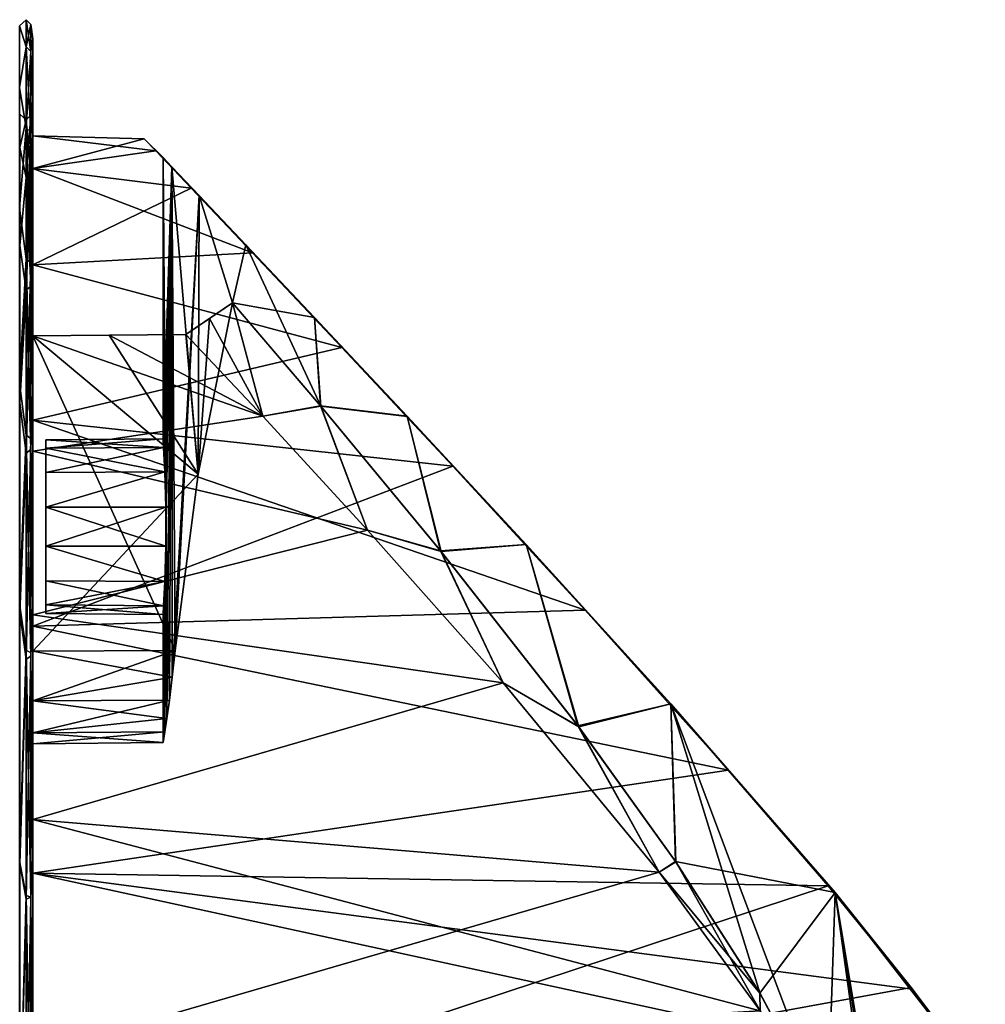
# Model space of a CAD drawing. Header units: millimetres. Extents: x -55 to 150, y -37 to 29.
# Tile 62 of 62: x 125 to 147, y 6 to 29. Entities that reach past the tile are written whole.
import ezdxf

# ---------------------------------------------------------------- set-up
doc = ezdxf.new("R2010")
doc.units = ezdxf.units.MM
doc.header["$LTSCALE"] = 81.481481
for name, color, linetype in [('338', 7, 'CONTINUOUS'), ('361', 7, 'CONTINUOUS'), ('363', 7, 'CONTINUOUS'), ('366', 7, 'CONTINUOUS'), ('367', 7, 'CONTINUOUS'), ('368', 7, 'CONTINUOUS'), ('369', 7, 'CONTINUOUS'), ('370', 7, 'CONTINUOUS'), ('371', 7, 'CONTINUOUS'), ('375', 7, 'CONTINUOUS'), ('376', 7, 'CONTINUOUS'), ('377', 7, 'CONTINUOUS'), ('379', 7, 'CONTINUOUS'), ('380', 7, 'CONTINUOUS'), ('382', 7, 'CONTINUOUS'), ('383', 7, 'CONTINUOUS'), ('384', 7, 'CONTINUOUS')]:
    doc.layers.add(name, color=color, linetype=linetype)

msp = doc.modelspace()

# ---------------------------------------------------------------- linework, layer by layer
at = {"layer": '338', "color": 250, "linetype": 'Continuous', "true_color": 0x2f3335}
for points in [[(125, 28.238, -3.388), (125, 26.829, 10.017), (125, 26.829, -10.017), (125, 28.238, -3.388)], [(125, 28.238, 3.388), (125, 26.829, 10.017), (125, 28.238, -3.388), (125, 28.238, 3.388)], [(125, 26.797, 0), (125, 26.829, 10.017), (125, 26.025, 6.853), (125, 26.797, 0)], [(125, 26.829, -10.017), (125, 26.829, 10.017), (125, 26.797, 0), (125, 26.829, -10.017)], [(125, 26.829, 10.017), (125, 24.073, 16.208), (125, 26.025, 6.853), (125, 26.829, 10.017)], [(125, 26.025, -6.853), (125, 26.829, -10.017), (125, 26.797, 0), (125, 26.025, -6.853)], [(125, 24.073, -16.208), (125, 26.829, -10.017), (125, 26.025, -6.853), (125, 24.073, -16.208)], [(125, 26.025, 6.853), (125, 24.073, 16.208), (125, 23.747, 13.363), (125, 26.025, 6.853)], [(125, 23.747, -13.363), (125, 24.073, -16.208), (125, 26.025, -6.853), (125, 23.747, -13.363)], [(125, 24.073, 16.208), (125, 20.089, 21.69), (125, 23.747, 13.363), (125, 24.073, 16.208)], [(125, 20.089, -21.69), (125, 24.073, -16.208), (125, 23.747, -13.363), (125, 20.089, -21.69)], [(125, 23.747, 13.363), (125, 20.089, 21.69), (125, 20.078, 19.202), (125, 23.747, 13.363)], [(125, 20.078, -19.202), (125, 20.089, -21.69), (125, 23.747, -13.363), (125, 20.078, -19.202)], [(125, 20.089, 21.69), (125, 15.053, 26.225), (125, 20.078, 19.202), (125, 20.089, 21.69)], [(125, 15.202, -24.079), (125, 20.089, -21.69), (125, 20.078, -19.202), (125, 15.202, -24.079)], [(125, 15.053, -26.225), (125, 20.089, -21.69), (125, 15.202, -24.079), (125, 15.053, -26.225)], [(125, 20.078, 19.202), (125, 15.053, 26.225), (125, 15.202, 24.079), (125, 20.078, 19.202)], [(125, 15.202, 24.079), (125, 15.053, 26.225), (125, 9.362, 27.748), (125, 15.202, 24.079)], [(125, 9.362, -27.748), (125, 15.053, -26.225), (125, 15.202, -24.079), (125, 9.362, -27.748)], [(125, 15.053, 26.225), (125, 9.184, 29.613), (125, 9.362, 27.748), (125, 15.053, 26.225)], [(125, 9.184, -29.613), (125, 15.053, -26.225), (125, 9.362, -27.748), (125, 9.184, -29.613)], [(125, 9.362, 27.748), (125, 9.184, 29.613), (125, 2.853, 30.025), (125, 9.362, 27.748)], [(125, 2.853, -30.025), (125, 9.184, -29.613), (125, 9.362, -27.748), (125, 2.853, -30.025)], [(125, 9.184, 29.613), (125, 2.739, 31.707), (125, 2.853, 30.025), (125, 9.184, 29.613)], [(125, 2.739, -31.707), (125, 9.184, -29.613), (125, 2.853, -30.025), (125, 2.739, -31.707)]]:
    msp.add_3dface(points, dxfattribs=at)
at = {"layer": '361', "color": 250, "linetype": 'Continuous', "true_color": 0x2f3335}
for points in [[(124.697, 28.536, -3.42), (124.697, 28.536, 3.42), (124.848, 28.676), (124.697, 28.536, -3.42)], [(124.697, 28.536, 3.42), (124.848, 28.048, 6.375), (124.848, 28.676), (124.697, 28.536, 3.42)], [(124.697, 28.536, -3.42), (124.848, 28.676), (124.848, 28.048, -6.375), (124.697, 28.536, -3.42)], [(124.959, 28.566), (124.959, 27.941, -6.353), (124.848, 28.676), (124.959, 28.566)], [(124.848, 28.048, 6.375), (124.959, 28.566), (124.848, 28.676), (124.848, 28.048, 6.375)], [(124.848, 28.676), (124.959, 27.941, -6.353), (124.848, 28.048, -6.375), (124.848, 28.676)], [(124.697, 27.114, -10.11), (124.697, 28.536, -3.42), (124.848, 28.048, -6.375), (124.697, 27.114, -10.11)], [(124.697, 28.536, 3.42), (124.697, 27.114, 10.11), (124.848, 28.048, 6.375), (124.697, 28.536, 3.42)], [(124.959, 27.941, 6.353), (124.959, 28.566), (124.848, 28.048, 6.375), (124.959, 27.941, 6.353)], [(125, 28.238, 3.388), (125, 28.238, -3.388), (124.959, 28.566), (125, 28.238, 3.388)], [(124.959, 28.566), (125, 28.238, -3.388), (124.959, 27.941, -6.353), (124.959, 28.566)], [(124.959, 27.941, 6.353), (125, 28.238, 3.388), (124.959, 28.566), (124.959, 27.941, 6.353)], [(125, 26.829, 10.017), (125, 28.238, 3.388), (124.959, 27.941, 6.353), (125, 26.829, 10.017)], [(125, 28.238, -3.388), (125, 26.829, -10.017), (124.959, 27.941, -6.353), (125, 28.238, -3.388)], [(124.697, 27.114, -10.11), (124.848, 28.048, -6.375), (124.848, 26.189, -12.505), (124.697, 27.114, -10.11)], [(124.697, 27.114, 10.11), (124.848, 26.189, 12.505), (124.848, 28.048, 6.375), (124.697, 27.114, 10.11)], [(124.848, 28.048, -6.375), (124.959, 26.087, -12.463), (124.848, 26.189, -12.505), (124.848, 28.048, -6.375)], [(124.848, 26.189, 12.505), (124.959, 27.941, 6.353), (124.848, 28.048, 6.375), (124.848, 26.189, 12.505)], [(124.959, 27.941, -6.353), (124.959, 26.087, -12.463), (124.848, 28.048, -6.375), (124.959, 27.941, -6.353)], [(124.959, 26.087, 12.463), (124.959, 27.941, 6.353), (124.848, 26.189, 12.505), (124.959, 26.087, 12.463)], [(124.959, 26.087, 12.463), (125, 26.829, 10.017), (124.959, 27.941, 6.353), (124.959, 26.087, 12.463)], [(124.959, 27.941, -6.353), (125, 26.829, -10.017), (124.959, 26.087, -12.463), (124.959, 27.941, -6.353)], [(124.697, 24.332, -16.358), (124.697, 27.114, -10.11), (124.848, 26.189, -12.505), (124.697, 24.332, -16.358)], [(124.697, 27.114, 10.11), (124.697, 24.332, 16.358), (124.848, 26.189, 12.505), (124.697, 27.114, 10.11)], [(125, 24.073, 16.208), (125, 26.829, 10.017), (124.959, 26.087, 12.463), (125, 24.073, 16.208)], [(125, 26.829, -10.017), (125, 24.073, -16.208), (124.959, 26.087, -12.463), (125, 26.829, -10.017)], [(124.697, 24.332, -16.358), (124.848, 26.189, -12.505), (124.848, 23.169, -18.154), (124.697, 24.332, -16.358)], [(124.697, 24.332, 16.358), (124.848, 23.169, 18.154), (124.848, 26.189, 12.505), (124.697, 24.332, 16.358)], [(124.959, 26.087, -12.463), (124.959, 23.078, -18.093), (124.848, 26.189, -12.505), (124.959, 26.087, -12.463)], [(124.848, 26.189, -12.505), (124.959, 23.078, -18.093), (124.848, 23.169, -18.154), (124.848, 26.189, -12.505)], [(124.848, 23.169, 18.154), (124.959, 26.087, 12.463), (124.848, 26.189, 12.505), (124.848, 23.169, 18.154)], [(124.959, 23.078, 18.093), (124.959, 26.087, 12.463), (124.848, 23.169, 18.154), (124.959, 23.078, 18.093)], [(124.959, 23.078, 18.093), (125, 24.073, 16.208), (124.959, 26.087, 12.463), (124.959, 23.078, 18.093)], [(124.959, 26.087, -12.463), (125, 24.073, -16.208), (124.959, 23.078, -18.093), (124.959, 26.087, -12.463)], [(124.697, 20.312, -21.891), (124.697, 24.332, -16.358), (124.848, 23.169, -18.154), (124.697, 20.312, -21.891)], [(124.697, 24.332, 16.358), (124.697, 20.312, 21.891), (124.848, 23.169, 18.154), (124.697, 24.332, 16.358)], [(125, 20.089, 21.69), (125, 24.073, 16.208), (124.959, 23.078, 18.093), (125, 20.089, 21.69)], [(125, 24.073, -16.208), (125, 20.089, -21.69), (124.959, 23.078, -18.093), (125, 24.073, -16.208)], [(124.697, 20.312, -21.891), (124.848, 23.169, -18.154), (124.848, 19.106, -23.106), (124.697, 20.312, -21.891)], [(124.697, 20.312, 21.891), (124.848, 19.106, 23.106), (124.848, 23.169, 18.154), (124.697, 20.312, 21.891)], [(124.959, 23.078, -18.093), (124.959, 19.028, -23.028), (124.848, 23.169, -18.154), (124.959, 23.078, -18.093)], [(124.848, 23.169, -18.154), (124.959, 19.028, -23.028), (124.848, 19.106, -23.106), (124.848, 23.169, -18.154)], [(124.848, 19.106, 23.106), (124.959, 23.078, 18.093), (124.848, 23.169, 18.154), (124.848, 19.106, 23.106)], [(124.959, 19.028, 23.028), (124.959, 23.078, 18.093), (124.848, 19.106, 23.106), (124.959, 19.028, 23.028)], [(124.959, 19.028, 23.028), (125, 20.089, 21.69), (124.959, 23.078, 18.093), (124.959, 19.028, 23.028)], [(124.959, 23.078, -18.093), (125, 20.089, -21.69), (124.959, 19.028, -23.028), (124.959, 23.078, -18.093)], [(124.697, 15.23, -26.467), (124.697, 20.312, -21.891), (124.848, 19.106, -23.106), (124.697, 15.23, -26.467)], [(124.697, 20.312, 21.891), (124.697, 15.23, 26.467), (124.848, 19.106, 23.106), (124.697, 20.312, 21.891)], [(125, 15.053, 26.225), (125, 20.089, 21.69), (124.959, 19.028, 23.028), (125, 15.053, 26.225)], [(125, 20.089, -21.69), (125, 15.053, -26.225), (124.959, 19.028, -23.028), (125, 20.089, -21.69)], [(124.697, 15.23, -26.467), (124.848, 19.106, -23.106), (124.848, 14.154, -27.169), (124.697, 15.23, -26.467)], [(124.697, 15.23, 26.467), (124.848, 14.154, 27.169), (124.848, 19.106, 23.106), (124.697, 15.23, 26.467)], [(124.959, 19.028, -23.028), (124.959, 14.093, -27.078), (124.848, 19.106, -23.106), (124.959, 19.028, -23.028)], [(124.848, 19.106, -23.106), (124.959, 14.093, -27.078), (124.848, 14.154, -27.169), (124.848, 19.106, -23.106)], [(124.848, 14.154, 27.169), (124.959, 19.028, 23.028), (124.848, 19.106, 23.106), (124.848, 14.154, 27.169)], [(124.959, 14.093, 27.078), (124.959, 19.028, 23.028), (124.848, 14.154, 27.169), (124.959, 14.093, 27.078)], [(124.959, 14.093, 27.078), (125, 15.053, 26.225), (124.959, 19.028, 23.028), (124.959, 14.093, 27.078)], [(124.959, 19.028, -23.028), (125, 15.053, -26.225), (124.959, 14.093, -27.078), (124.959, 19.028, -23.028)], [(124.697, 9.307, -29.887), (124.697, 15.23, -26.467), (124.848, 14.154, -27.169), (124.697, 9.307, -29.887)], [(124.697, 15.23, 26.467), (124.697, 9.307, 29.887), (124.848, 14.154, 27.169), (124.697, 15.23, 26.467)], [(125, 9.184, 29.613), (125, 15.053, 26.225), (124.959, 14.093, 27.078), (125, 9.184, 29.613)], [(125, 15.053, -26.225), (125, 9.184, -29.613), (124.959, 14.093, -27.078), (125, 15.053, -26.225)], [(124.697, 9.307, -29.887), (124.848, 14.154, -27.169), (124.848, 8.505, -30.189), (124.697, 9.307, -29.887)], [(124.697, 9.307, 29.887), (124.848, 8.505, 30.189), (124.848, 14.154, 27.169), (124.697, 9.307, 29.887)], [(124.959, 14.093, -27.078), (124.959, 8.463, -30.087), (124.848, 14.154, -27.169), (124.959, 14.093, -27.078)], [(124.848, 14.154, -27.169), (124.959, 8.463, -30.087), (124.848, 8.505, -30.189), (124.848, 14.154, -27.169)], [(124.848, 8.505, 30.189), (124.959, 14.093, 27.078), (124.848, 14.154, 27.169), (124.848, 8.505, 30.189)], [(124.959, 8.463, 30.087), (124.959, 14.093, 27.078), (124.848, 8.505, 30.189), (124.959, 8.463, 30.087)], [(124.959, 8.463, 30.087), (125, 9.184, 29.613), (124.959, 14.093, 27.078), (124.959, 8.463, 30.087)], [(124.959, 14.093, -27.078), (125, 9.184, -29.613), (124.959, 8.463, -30.087), (124.959, 14.093, -27.078)], [(124.697, 2.802, -32.001), (124.697, 9.307, -29.887), (124.848, 8.505, -30.189), (124.697, 2.802, -32.001)], [(124.697, 9.307, 29.887), (124.697, 2.802, 32.001), (124.848, 8.505, 30.189), (124.697, 9.307, 29.887)], [(125, 9.184, -29.613), (125, 2.739, -31.707), (124.959, 8.463, -30.087), (125, 9.184, -29.613)], [(125, 2.739, 31.707), (125, 9.184, 29.613), (124.959, 8.463, 30.087), (125, 2.739, 31.707)], [(124.697, 2.802, -32.001), (124.848, 8.505, -30.189), (124.848, 2.375, -32.048), (124.697, 2.802, -32.001)], [(124.697, 2.802, 32.001), (124.848, 2.375, 32.048), (124.848, 8.505, 30.189), (124.697, 2.802, 32.001)], [(124.959, 8.463, -30.087), (124.959, 2.353, -31.941), (124.848, 8.505, -30.189), (124.959, 8.463, -30.087)], [(124.848, 8.505, -30.189), (124.959, 2.353, -31.941), (124.848, 2.375, -32.048), (124.848, 8.505, -30.189)], [(124.848, 2.375, 32.048), (124.959, 8.463, 30.087), (124.848, 8.505, 30.189), (124.848, 2.375, 32.048)], [(124.959, 2.353, 31.941), (124.959, 8.463, 30.087), (124.848, 2.375, 32.048), (124.959, 2.353, 31.941)], [(124.959, 2.353, 31.941), (125, 2.739, 31.707), (124.959, 8.463, 30.087), (124.959, 2.353, 31.941)], [(124.959, 8.463, -30.087), (125, 2.739, -31.707), (124.959, 2.353, -31.941), (124.959, 8.463, -30.087)]]:
    msp.add_3dface(points, dxfattribs=at)
at = {"layer": '363', "color": 250, "linetype": 'Continuous', "true_color": 0x2f3335}
for points in [[(125, 26.797, 0), (125, 26.025, 6.853), (124.96, 26.48, 3.204), (125, 26.797, 0)], [(124.96, 26.48, -3.204), (125, 26.797, 0), (124.96, 26.48, 3.204), (124.96, 26.48, -3.204)], [(125, 26.025, -6.853), (125, 26.797, 0), (124.96, 26.48, -3.204), (125, 26.025, -6.853)], [(124.703, 26.497), (124.703, 25.733, -6.786), (124.851, 26.371, -3.192), (124.703, 26.497)], [(124.703, 25.733, 6.786), (124.703, 26.497), (124.851, 26.371, 3.192), (124.703, 25.733, 6.786)], [(124.851, 26.371, 3.192), (124.703, 26.497), (124.851, 26.371, -3.192), (124.851, 26.371, 3.192)], [(124.851, 26.371, -3.192), (124.703, 25.733, -6.786), (124.851, 25.044, -9.437), (124.851, 26.371, -3.192)], [(124.851, 25.044, 9.437), (124.703, 25.733, 6.786), (124.851, 26.371, 3.192), (124.851, 25.044, 9.437)], [(124.851, 26.371, 3.192), (124.96, 26.48, 3.204), (124.96, 25.148, 9.471), (124.851, 26.371, 3.192)], [(124.851, 26.371, 3.192), (124.851, 26.371, -3.192), (124.96, 26.48, 3.204), (124.851, 26.371, 3.192)], [(124.851, 26.371, -3.192), (124.851, 25.044, -9.437), (124.96, 26.48, -3.204), (124.851, 26.371, -3.192)], [(124.851, 25.044, -9.437), (124.96, 25.148, -9.471), (124.96, 26.48, -3.204), (124.851, 25.044, -9.437)], [(124.851, 26.371, -3.192), (124.96, 26.48, -3.204), (124.96, 26.48, 3.204), (124.851, 26.371, -3.192)], [(124.851, 25.044, 9.437), (124.851, 26.371, 3.192), (124.96, 25.148, 9.471), (124.851, 25.044, 9.437)], [(124.96, 25.148, -9.471), (125, 26.025, -6.853), (124.96, 26.48, -3.204), (124.96, 25.148, -9.471)], [(124.96, 26.48, 3.204), (125, 26.025, 6.853), (124.96, 25.148, 9.471), (124.96, 26.48, 3.204)], [(125, 26.025, 6.853), (125, 23.747, 13.363), (124.96, 25.148, 9.471), (125, 26.025, 6.853)], [(125, 23.747, -13.363), (125, 26.025, -6.853), (124.96, 25.148, -9.471), (125, 23.747, -13.363)], [(124.703, 25.733, -6.786), (124.703, 23.477, -13.232), (124.851, 25.044, -9.437), (124.703, 25.733, -6.786)], [(124.703, 23.477, 13.232), (124.703, 25.733, 6.786), (124.851, 25.044, 9.437), (124.703, 23.477, 13.232)], [(124.851, 25.044, -9.437), (124.703, 23.477, -13.232), (124.851, 22.447, -15.269), (124.851, 25.044, -9.437)], [(124.851, 22.447, 15.269), (124.703, 23.477, 13.232), (124.851, 25.044, 9.437), (124.851, 22.447, 15.269)], [(124.851, 25.044, 9.437), (124.96, 25.148, 9.471), (124.96, 22.542, 15.324), (124.851, 25.044, 9.437)], [(124.851, 22.447, -15.269), (124.96, 22.542, -15.324), (124.96, 25.148, -9.471), (124.851, 22.447, -15.269)], [(124.851, 25.044, -9.437), (124.851, 22.447, -15.269), (124.96, 25.148, -9.471), (124.851, 25.044, -9.437)], [(124.851, 22.447, 15.269), (124.851, 25.044, 9.437), (124.96, 22.542, 15.324), (124.851, 22.447, 15.269)], [(124.96, 25.148, 9.471), (125, 23.747, 13.363), (124.96, 22.542, 15.324), (124.96, 25.148, 9.471)], [(124.96, 22.542, -15.324), (125, 23.747, -13.363), (124.96, 25.148, -9.471), (124.96, 22.542, -15.324)], [(125, 23.747, 13.363), (125, 20.078, 19.202), (124.96, 22.542, 15.324), (125, 23.747, 13.363)], [(125, 20.078, -19.202), (125, 23.747, -13.363), (124.96, 22.542, -15.324), (125, 20.078, -19.202)], [(124.703, 23.477, -13.232), (124.703, 19.844, -19.015), (124.851, 22.447, -15.269), (124.703, 23.477, -13.232)], [(124.703, 19.844, 19.015), (124.703, 23.477, 13.232), (124.851, 22.447, 15.269), (124.703, 19.844, 19.015)], [(124.851, 22.447, 15.269), (124.96, 22.542, 15.324), (124.96, 18.776, 20.508), (124.851, 22.447, 15.269)], [(124.851, 18.694, -20.434), (124.96, 18.776, -20.508), (124.96, 22.542, -15.324), (124.851, 18.694, -20.434)], [(124.851, 22.447, -15.269), (124.851, 18.694, -20.434), (124.96, 22.542, -15.324), (124.851, 22.447, -15.269)], [(124.96, 22.542, 15.324), (125, 20.078, 19.202), (124.96, 18.776, 20.508), (124.96, 22.542, 15.324)], [(124.96, 18.776, -20.508), (125, 20.078, -19.202), (124.96, 22.542, -15.324), (124.96, 18.776, -20.508)], [(124.851, 22.447, -15.269), (124.703, 19.844, -19.015), (124.851, 18.694, -20.434), (124.851, 22.447, -15.269)], [(124.851, 18.694, 20.434), (124.703, 19.844, 19.015), (124.851, 22.447, 15.269), (124.851, 18.694, 20.434)], [(124.851, 18.694, 20.434), (124.851, 22.447, 15.269), (124.96, 18.776, 20.508), (124.851, 18.694, 20.434)], [(125, 20.078, 19.202), (125, 15.202, 24.079), (124.96, 18.776, 20.508), (125, 20.078, 19.202)], [(125, 15.202, -24.079), (125, 20.078, -19.202), (124.96, 18.776, -20.508), (125, 15.202, -24.079)], [(124.703, 19.844, -19.015), (124.703, 15.015, -23.844), (124.851, 18.694, -20.434), (124.703, 19.844, -19.015)], [(124.703, 15.015, 23.844), (124.703, 19.844, 19.015), (124.851, 18.694, 20.434), (124.703, 15.015, 23.844)], [(124.851, 18.694, -20.434), (124.703, 15.015, -23.844), (124.851, 13.95, -24.706), (124.851, 18.694, -20.434)], [(124.851, 13.95, 24.706), (124.703, 15.015, 23.844), (124.851, 18.694, 20.434), (124.851, 13.95, 24.706)], [(124.851, 18.694, 20.434), (124.96, 18.776, 20.508), (124.96, 14.015, 24.795), (124.851, 18.694, 20.434)], [(124.851, 13.95, -24.706), (124.96, 14.015, -24.795), (124.96, 18.776, -20.508), (124.851, 13.95, -24.706)], [(124.851, 18.694, -20.434), (124.851, 13.95, -24.706), (124.96, 18.776, -20.508), (124.851, 18.694, -20.434)], [(124.851, 13.95, 24.706), (124.851, 18.694, 20.434), (124.96, 14.015, 24.795), (124.851, 13.95, 24.706)], [(124.96, 18.776, 20.508), (125, 15.202, 24.079), (124.96, 14.015, 24.795), (124.96, 18.776, 20.508)], [(124.96, 14.015, -24.795), (125, 15.202, -24.079), (124.96, 18.776, -20.508), (124.96, 14.015, -24.795)], [(125, 15.202, 24.079), (125, 9.362, 27.748), (124.96, 14.015, 24.795), (125, 15.202, 24.079)], [(125, 9.362, -27.748), (125, 15.202, -24.079), (124.96, 14.015, -24.795), (125, 9.362, -27.748)], [(124.703, 15.015, -23.844), (124.703, 9.232, -27.477), (124.851, 13.95, -24.706), (124.703, 15.015, -23.844)], [(124.703, 9.232, 27.477), (124.703, 15.015, 23.844), (124.851, 13.95, 24.706), (124.703, 9.232, 27.477)], [(124.851, 13.95, -24.706), (124.703, 9.232, -27.477), (124.851, 8.421, -27.898), (124.851, 13.95, -24.706)], [(124.851, 8.421, 27.898), (124.703, 9.232, 27.477), (124.851, 13.95, 24.706), (124.851, 8.421, 27.898)], [(124.851, 13.95, 24.706), (124.96, 14.015, 24.795), (124.96, 8.466, 27.998), (124.851, 13.95, 24.706)], [(124.851, 8.421, -27.898), (124.96, 8.466, -27.998), (124.96, 14.015, -24.795), (124.851, 8.421, -27.898)], [(124.851, 13.95, -24.706), (124.851, 8.421, -27.898), (124.96, 14.015, -24.795), (124.851, 13.95, -24.706)], [(124.851, 8.421, 27.898), (124.851, 13.95, 24.706), (124.96, 8.466, 27.998), (124.851, 8.421, 27.898)], [(124.96, 14.015, 24.795), (125, 9.362, 27.748), (124.96, 8.466, 27.998), (124.96, 14.015, 24.795)], [(124.96, 8.466, -27.998), (125, 9.362, -27.748), (124.96, 14.015, -24.795), (124.96, 8.466, -27.998)], [(125, 9.362, 27.748), (125, 2.853, 30.025), (124.96, 8.466, 27.998), (125, 9.362, 27.748)], [(125, 2.853, -30.025), (125, 9.362, -27.748), (124.96, 8.466, -27.998), (125, 2.853, -30.025)], [(124.703, 9.232, -27.477), (124.703, 2.786, -29.733), (124.851, 8.421, -27.898), (124.703, 9.232, -27.477)], [(124.703, 2.786, 29.733), (124.703, 9.232, 27.477), (124.851, 8.421, 27.898), (124.703, 2.786, 29.733)], [(124.851, 8.421, -27.898), (124.703, 2.786, -29.733), (124.851, 2.349, -29.871), (124.851, 8.421, -27.898)], [(124.851, 2.349, 29.871), (124.703, 2.786, 29.733), (124.851, 8.421, 27.898), (124.851, 2.349, 29.871)], [(124.851, 8.421, 27.898), (124.96, 8.466, 27.998), (124.96, 2.372, 29.978), (124.851, 8.421, 27.898)], [(124.851, 2.349, -29.871), (124.96, 2.372, -29.978), (124.96, 8.466, -27.998), (124.851, 2.349, -29.871)], [(124.851, 8.421, -27.898), (124.851, 2.349, -29.871), (124.96, 8.466, -27.998), (124.851, 8.421, -27.898)], [(124.851, 2.349, 29.871), (124.851, 8.421, 27.898), (124.96, 2.372, 29.978), (124.851, 2.349, 29.871)], [(124.96, 8.466, 27.998), (125, 2.853, 30.025), (124.96, 2.372, 29.978), (124.96, 8.466, 27.998)], [(124.96, 2.372, -29.978), (125, 2.853, -30.025), (124.96, 8.466, -27.998), (124.96, 2.372, -29.978)]]:
    msp.add_3dface(points, dxfattribs=at)
at = {"layer": '366', "color": 250, "linetype": 'Continuous', "true_color": 0x2f3335}
for points in [[(125, 26.497), (125, 25.733, 6.786), (125, 25.733, -6.786), (125, 26.497)], [(125, 25.733, -6.786), (125, 23.477, 13.232), (125, 23.477, -13.232), (125, 25.733, -6.786)], [(125, 25.733, 6.786), (125, 23.477, 13.232), (125, 25.733, -6.786), (125, 25.733, 6.786)], [(125, 23.477, -13.232), (125, 19.844, 19.015), (125, 19.844, -19.015), (125, 23.477, -13.232)], [(125, 23.477, 13.232), (125, 19.844, 19.015), (125, 23.477, -13.232), (125, 23.477, 13.232)], [(125, 19.844, 19.015), (125, 15.015, 23.844), (125, 19.844, -19.015), (125, 19.844, 19.015)], [(125, 19.844, -19.015), (125, 15.015, 23.844), (125, 15.015, -23.844), (125, 19.844, -19.015)], [(125, 15.015, 23.844), (125, 9.232, 27.477), (125, 15.015, -23.844), (125, 15.015, 23.844)], [(125, 15.015, -23.844), (125, 9.232, 27.477), (125, 9.232, -27.477), (125, 15.015, -23.844)], [(125, 9.232, 27.477), (125, 2.786, 29.733), (125, 9.232, -27.477), (125, 9.232, 27.477)], [(125, 9.232, -27.477), (125, 2.786, 29.733), (125, 2.786, -29.733), (125, 9.232, -27.477)]]:
    msp.add_3dface(points, dxfattribs=at)
at = {"layer": '367', "color": 251, "linetype": 'Continuous', "true_color": 0x52585d}
for points in [[(128, 25.5), (128.204, 25.285, 3.496), (128, 19.026), (128, 25.5)], [(128.042, 18.263, -1.585), (128, 25.5), (128.013, 18.826, -0.879), (128.042, 18.263, -1.585)], [(128.065, 17.45, -1.976), (128, 25.5), (128.042, 18.263, -1.585), (128.065, 17.45, -1.976)], [(128, 25.5), (128, 19.026), (128.013, 18.826, -0.879), (128, 25.5)], [(128.204, 25.285, -3.497), (128, 25.5), (128.065, 17.45, -1.976), (128.204, 25.285, -3.497)], [(128, 19.026), (128.204, 25.285, 3.496), (128.013, 18.826, 0.879), (128, 19.026)], [(128.013, 18.826, 0.879), (128.204, 25.285, 3.496), (128.042, 18.263, 1.585), (128.013, 18.826, 0.879)], [(128.042, 18.263, 1.585), (128.204, 25.285, 3.496), (128.065, 17.45, 1.976), (128.042, 18.263, 1.585)], [(128.204, 25.285, 3.496), (128.087, 12.584, 2.287), (128.065, 16.55, 1.976), (128.204, 25.285, 3.496)], [(128.065, 17.45, 1.976), (128.204, 25.285, 3.496), (128.065, 16.55, 1.976), (128.065, 17.45, 1.976)], [(128.147, 13.007, -2.963), (128.204, 25.285, -3.497), (128.065, 17.45, -1.976), (128.147, 13.007, -2.963)], [(128.087, 12.584, 2.287), (128.204, 25.285, 3.496), (128.147, 13.007, 2.963), (128.087, 12.584, 2.287)], [(128.147, 13.007, 2.963), (128.204, 25.285, 3.496), (128.212, 13.533, 3.564), (128.147, 13.007, 2.963)], [(128.212, 13.533, -3.564), (128.204, 25.285, -3.497), (128.147, 13.007, -2.963), (128.212, 13.533, -3.564)], [(128.204, 25.285, 3.496), (128.829, 24.627, 7.005), (128.212, 13.533, 3.564), (128.204, 25.285, 3.496)], [(128.278, 14.149, -4.072), (128.204, 25.285, -3.497), (128.212, 13.533, -3.564), (128.278, 14.149, -4.072)], [(128.807, 18.211, -6.911), (128.204, 25.285, -3.497), (128.278, 14.149, -4.072), (128.807, 18.211, -6.911)], [(128.829, 24.627, -7.006), (128.204, 25.285, -3.497), (128.807, 18.211, -6.911), (128.829, 24.627, -7.006)], [(128.212, 13.533, 3.564), (128.829, 24.627, 7.005), (128.278, 14.149, 4.072), (128.212, 13.533, 3.564)], [(128.278, 14.149, 4.072), (128.829, 24.627, 7.005), (128.807, 18.211, 6.911), (128.278, 14.149, 4.072)], [(128.807, 18.211, 6.911), (128.829, 24.627, 7.005), (129.6, 22.158, 9.666), (128.807, 18.211, 6.911)], [(129.6, 22.158, -9.666), (128.829, 24.627, -7.006), (128.807, 18.211, -6.911), (129.6, 22.158, -9.666)], [(129.908, 23.49, -10.529), (128.829, 24.627, -7.006), (129.6, 22.158, -9.666), (129.908, 23.49, -10.529)], [(128.829, 24.627, 7.005), (129.908, 23.49, 10.528), (129.6, 22.158, 9.666), (128.829, 24.627, 7.005)], [(131.633, 19.776, -14.311), (129.908, 23.49, -10.529), (129.6, 22.158, -9.666), (131.633, 19.776, -14.311)], [(129.908, 23.49, 10.528), (131.488, 21.817, 14.039), (129.6, 22.158, 9.666), (129.908, 23.49, 10.528)], [(131.488, 21.817, -14.04), (129.908, 23.49, -10.529), (131.633, 19.776, -14.311), (131.488, 21.817, -14.04)], [(129.6, 22.158, 9.666), (131.488, 21.817, 14.039), (131.628, 19.782, 14.302), (129.6, 22.158, 9.666)], [(133.624, 19.54, -17.488), (131.488, 21.817, -14.04), (131.633, 19.776, -14.311), (133.624, 19.54, -17.488)], [(131.488, 21.817, 14.039), (133.624, 19.541, 17.487), (131.628, 19.782, 14.302), (131.488, 21.817, 14.039)], [(131.628, 19.782, 14.302), (133.624, 19.541, 17.487), (134.394, 16.445, 18.513), (131.628, 19.782, 14.302)], [(134.407, 16.429, -18.53), (133.624, 19.54, -17.488), (131.633, 19.776, -14.311), (134.407, 16.429, -18.53)], [(133.624, 19.541, 17.487), (136.36, 16.592, 20.778), (134.394, 16.445, 18.513), (133.624, 19.541, 17.487)], [(136.361, 16.591, -20.779), (133.624, 19.54, -17.488), (134.407, 16.429, -18.53), (136.361, 16.591, -20.779)], [(128.087, 12.584, -2.287), (128.147, 13.007, -2.963), (128.065, 17.45, -1.976), (128.087, 12.584, -2.287)], [(128.065, 16.55, -1.976), (128.087, 12.584, -2.287), (128.065, 17.45, -1.976), (128.065, 16.55, -1.976)], [(134.394, 16.445, 18.513), (136.36, 16.592, 20.778), (137.556, 12.41, 21.955), (134.394, 16.445, 18.513)], [(137.573, 12.388, -21.971), (136.361, 16.591, -20.779), (134.407, 16.429, -18.53), (137.573, 12.388, -21.971)], [(136.36, 16.592, 20.778), (139.697, 12.92, 23.769), (137.556, 12.41, 21.955), (136.36, 16.592, 20.778)], [(139.697, 12.919, -23.77), (136.361, 16.591, -20.779), (137.573, 12.388, -21.971), (139.697, 12.919, -23.77)], [(128.065, 16.55, 1.976), (128.04, 12.276, 1.556), (128.042, 15.737, 1.585), (128.065, 16.55, 1.976)], [(128.087, 12.584, 2.287), (128.04, 12.276, 1.556), (128.065, 16.55, 1.976), (128.087, 12.584, 2.287)], [(128.042, 15.737, -1.585), (128.087, 12.584, -2.287), (128.065, 16.55, -1.976), (128.042, 15.737, -1.585)], [(128.042, 15.737, 1.585), (128.04, 12.276, 1.556), (128.013, 15.174, 0.879), (128.042, 15.737, 1.585)], [(128.013, 15.174, -0.879), (128.04, 12.276, -1.556), (128.042, 15.737, -1.585), (128.013, 15.174, -0.879)], [(128.04, 12.276, -1.556), (128.087, 12.584, -2.287), (128.042, 15.737, -1.585), (128.04, 12.276, -1.556)], [(128.013, 15.174, 0.879), (128, 12.026, 0), (128, 14.974), (128.013, 15.174, 0.879)], [(128.04, 12.276, 1.556), (128, 12.026, 0), (128.013, 15.174, 0.879), (128.04, 12.276, 1.556)], [(128, 14.974), (128.04, 12.276, -1.556), (128.013, 15.174, -0.879), (128, 14.974)], [(128, 12.026, 0), (128.04, 12.276, -1.556), (128, 14.974), (128, 12.026, 0)], [(137.556, 12.41, 21.955), (139.697, 12.92, 23.769), (139.803, 9.288, 23.851), (137.556, 12.41, 21.955)], [(139.807, 9.282, -23.854), (139.697, 12.919, -23.77), (137.573, 12.388, -21.971), (139.807, 9.282, -23.854)], [(139.697, 12.92, 23.769), (143.475, 8.572, 26.249), (139.803, 9.288, 23.851), (139.697, 12.92, 23.769)], [(141.74, 6.263, -25.211), (139.697, 12.919, -23.77), (139.807, 9.282, -23.854), (141.74, 6.263, -25.211)], [(143.299, 3.333, -26.151), (139.697, 12.919, -23.77), (141.74, 6.263, -25.211), (143.299, 3.333, -26.151)], [(143.476, 8.571, -26.25), (139.697, 12.919, -23.77), (143.299, 3.333, -26.151), (143.476, 8.571, -26.25)], [(139.803, 9.288, 23.851), (143.475, 8.572, 26.249), (141.743, 6.257, 25.213), (139.803, 9.288, 23.851)], [(141.743, 6.257, 25.213), (143.475, 8.572, 26.249), (143.299, 3.333, 26.151), (141.743, 6.257, 25.213)], [(143.299, 3.333, 26.151), (143.475, 8.572, 26.249), (144.663, 0.02, 26.873), (143.299, 3.333, 26.151)], [(143.476, 8.571, -26.25), (143.299, 3.333, -26.151), (144.663, 0.02, -26.873), (143.476, 8.571, -26.25)], [(143.475, 8.572, 26.249), (146.935, 4.158, 27.885), (144.663, 0.02, 26.873), (143.475, 8.572, 26.249)], [(146.936, 4.157, -27.885), (143.476, 8.571, -26.25), (146.935, -12.158, -27.885), (146.936, 4.157, -27.885)], [(146.935, -12.158, -27.885), (143.476, 8.571, -26.25), (145.23, -2.718, -27.146), (146.935, -12.158, -27.885)], [(145.23, -2.718, -27.146), (143.476, 8.571, -26.25), (144.663, 0.02, -26.873), (145.23, -2.718, -27.146)]]:
    msp.add_3dface(points, dxfattribs=at)
at = {"layer": '368', "color": 251, "linetype": 'Continuous', "true_color": 0x52585d}
for points in [[(129.6, 22.158, -9.666), (129.068, 21.798, -9.42), (130.297, 19.541, -13.315), (129.6, 22.158, -9.666)], [(131.633, 19.776, -14.311), (129.6, 22.158, -9.666), (130.297, 19.541, -13.315), (131.633, 19.776, -14.311)], [(129.068, 21.798, -9.42), (128.526, 21.429, -9.167), (130.297, 19.541, -13.315), (129.068, 21.798, -9.42)], [(132.709, 16.92, -17.175), (131.633, 19.776, -14.311), (130.297, 19.541, -13.315), (132.709, 16.92, -17.175)], [(134.407, 16.429, -18.53), (131.633, 19.776, -14.311), (132.709, 16.92, -17.175), (134.407, 16.429, -18.53)], [(135.833, 13.402, -20.767), (134.407, 16.429, -18.53), (132.709, 16.92, -17.175), (135.833, 13.402, -20.767)], [(137.573, 12.388, -21.971), (134.407, 16.429, -18.53), (135.833, 13.402, -20.767), (137.573, 12.388, -21.971)], [(139.428, 9.041, -23.785), (137.573, 12.388, -21.971), (135.833, 13.402, -20.767), (139.428, 9.041, -23.785)], [(139.807, 9.282, -23.854), (137.573, 12.388, -21.971), (139.428, 9.041, -23.785), (139.807, 9.282, -23.854)], [(141.748, 5.852, -25.295), (139.807, 9.282, -23.854), (139.428, 9.041, -23.785), (141.748, 5.852, -25.295)], [(141.74, 6.263, -25.211), (139.807, 9.282, -23.854), (141.748, 5.852, -25.295), (141.74, 6.263, -25.211)], [(143.299, 3.333, -26.151), (141.74, 6.263, -25.211), (141.748, 5.852, -25.295), (143.299, 3.333, -26.151)]]:
    msp.add_3dface(points, dxfattribs=at)
at = {"layer": '369', "color": 251, "linetype": 'Continuous', "true_color": 0x52585d}
for points in [[(129.068, 21.798, 9.42), (129.6, 22.158, 9.666), (130.297, 19.541, 13.315), (129.068, 21.798, 9.42)], [(129.6, 22.158, 9.666), (131.628, 19.782, 14.302), (130.297, 19.541, 13.315), (129.6, 22.158, 9.666)], [(128.526, 21.429, 9.167), (129.068, 21.798, 9.42), (130.297, 19.541, 13.315), (128.526, 21.429, 9.167)], [(130.297, 19.541, 13.315), (131.628, 19.782, 14.302), (132.709, 16.92, 17.175), (130.297, 19.541, 13.315)], [(131.628, 19.782, 14.302), (134.394, 16.445, 18.513), (132.709, 16.92, 17.175), (131.628, 19.782, 14.302)], [(132.709, 16.92, 17.175), (134.394, 16.445, 18.513), (135.833, 13.402, 20.767), (132.709, 16.92, 17.175)], [(134.394, 16.445, 18.513), (137.556, 12.41, 21.955), (135.833, 13.402, 20.767), (134.394, 16.445, 18.513)], [(135.833, 13.402, 20.767), (137.556, 12.41, 21.955), (139.428, 9.041, 23.785), (135.833, 13.402, 20.767)], [(137.556, 12.41, 21.955), (139.803, 9.288, 23.851), (139.428, 9.041, 23.785), (137.556, 12.41, 21.955)], [(139.803, 9.288, 23.851), (141.743, 6.257, 25.213), (139.428, 9.041, 23.785), (139.803, 9.288, 23.851)], [(139.428, 9.041, 23.785), (141.743, 6.257, 25.213), (141.748, 5.852, 25.295), (139.428, 9.041, 23.785)], [(141.743, 6.257, 25.213), (143.299, 3.333, 26.151), (141.748, 5.852, 25.295), (141.743, 6.257, 25.213)]]:
    msp.add_3dface(points, dxfattribs=at)
at = {"layer": '370', "color": 251, "linetype": 'Continuous', "true_color": 0x52585d}
for points in [[(128, 25.5), (128.204, 25.285, -3.497), (127.567, 25.933), (128, 25.5)], [(127.567, 25.933), (128.204, 25.285, -3.497), (127.833, 25.654, -4.026), (127.567, 25.933)], [(128.204, 25.285, -3.497), (128.829, 24.627, -7.006), (127.833, 25.654, -4.026), (128.204, 25.285, -3.497)], [(127.833, 25.654, -4.026), (128.829, 24.627, -7.006), (128.647, 24.797, -8.063), (127.833, 25.654, -4.026)], [(128.829, 24.627, -7.006), (129.908, 23.49, -10.529), (128.647, 24.797, -8.063), (128.829, 24.627, -7.006)], [(128.647, 24.797, -8.063), (129.908, 23.49, -10.529), (130.061, 23.305, -12.103), (128.647, 24.797, -8.063)], [(129.908, 23.49, -10.529), (131.488, 21.817, -14.04), (130.061, 23.305, -12.103), (129.908, 23.49, -10.529)], [(130.061, 23.305, -12.103), (131.488, 21.817, -14.04), (132.117, 21.125, -16.05), (130.061, 23.305, -12.103)], [(131.488, 21.817, -14.04), (133.624, 19.54, -17.488), (132.117, 21.125, -16.05), (131.488, 21.817, -14.04)], [(132.117, 21.125, -16.05), (133.624, 19.54, -17.488), (134.671, 18.393, -19.581), (132.117, 21.125, -16.05)], [(133.624, 19.54, -17.488), (136.361, 16.591, -20.779), (134.671, 18.393, -19.581), (133.624, 19.54, -17.488)], [(134.671, 18.393, -19.581), (136.361, 16.591, -20.779), (137.723, 15.078, -22.719), (134.671, 18.393, -19.581)], [(136.361, 16.591, -20.779), (139.697, 12.919, -23.77), (137.723, 15.078, -22.719), (136.361, 16.591, -20.779)], [(137.723, 15.078, -22.719), (139.697, 12.919, -23.77), (141.026, 11.389, -25.262), (137.723, 15.078, -22.719)], [(139.697, 12.919, -23.77), (143.476, 8.571, -26.25), (141.026, 11.389, -25.262), (139.697, 12.919, -23.77)], [(141.026, 11.389, -25.262), (143.476, 8.571, -26.25), (143.318, 8.725, -26.637), (141.026, 11.389, -25.262)], [(143.318, 8.725, -26.637), (143.476, 8.571, -26.25), (145.255, 6.347, -27.593), (143.318, 8.725, -26.637)], [(143.476, 8.571, -26.25), (146.936, 4.157, -27.885), (145.255, 6.347, -27.593), (143.476, 8.571, -26.25)], [(145.255, 6.347, -27.593), (146.936, 4.157, -27.885), (146.823, 4.267, -28.244), (145.255, 6.347, -27.593)]]:
    msp.add_3dface(points, dxfattribs=at)
at = {"layer": '371', "color": 251, "linetype": 'Continuous', "true_color": 0x52585d}
for points in [[(128, 25.5), (127.567, 25.933), (127.833, 25.654, 4.026), (128, 25.5)], [(128.204, 25.285, 3.496), (128, 25.5), (127.833, 25.654, 4.026), (128.204, 25.285, 3.496)], [(128.829, 24.627, 7.005), (128.204, 25.285, 3.496), (127.833, 25.654, 4.026), (128.829, 24.627, 7.005)], [(128.647, 24.797, 8.063), (128.829, 24.627, 7.005), (127.833, 25.654, 4.026), (128.647, 24.797, 8.063)], [(129.908, 23.49, 10.528), (128.829, 24.627, 7.005), (128.647, 24.797, 8.063), (129.908, 23.49, 10.528)], [(130.061, 23.305, 12.103), (129.908, 23.49, 10.528), (128.647, 24.797, 8.063), (130.061, 23.305, 12.103)], [(131.488, 21.817, 14.039), (129.908, 23.49, 10.528), (130.061, 23.305, 12.103), (131.488, 21.817, 14.039)], [(132.117, 21.125, 16.05), (131.488, 21.817, 14.039), (130.061, 23.305, 12.103), (132.117, 21.125, 16.05)], [(133.624, 19.541, 17.487), (131.488, 21.817, 14.039), (132.117, 21.125, 16.05), (133.624, 19.541, 17.487)], [(134.671, 18.393, 19.581), (133.624, 19.541, 17.487), (132.117, 21.125, 16.05), (134.671, 18.393, 19.581)], [(136.36, 16.592, 20.778), (133.624, 19.541, 17.487), (134.671, 18.393, 19.581), (136.36, 16.592, 20.778)], [(137.723, 15.078, 22.719), (136.36, 16.592, 20.778), (134.671, 18.393, 19.581), (137.723, 15.078, 22.719)], [(139.697, 12.92, 23.769), (136.36, 16.592, 20.778), (137.723, 15.078, 22.719), (139.697, 12.92, 23.769)], [(141.026, 11.39, 25.262), (139.697, 12.92, 23.769), (137.723, 15.078, 22.719), (141.026, 11.39, 25.262)], [(143.317, 8.726, 26.636), (139.697, 12.92, 23.769), (141.026, 11.39, 25.262), (143.317, 8.726, 26.636)], [(143.475, 8.572, 26.249), (139.697, 12.92, 23.769), (143.317, 8.726, 26.636), (143.475, 8.572, 26.249)], [(145.225, 6.385, 27.58), (143.475, 8.572, 26.249), (143.317, 8.726, 26.636), (145.225, 6.385, 27.58)], [(146.798, 4.302, 28.234), (143.475, 8.572, 26.249), (145.225, 6.385, 27.58), (146.798, 4.302, 28.234)], [(146.935, 4.158, 27.885), (143.475, 8.572, 26.249), (146.798, 4.302, 28.234), (146.935, 4.158, 27.885)]]:
    msp.add_3dface(points, dxfattribs=at)
at = {"layer": '375', "color": 251, "linetype": 'Continuous', "true_color": 0x52585d}
for points in [[(129.6, 22.158, -9.666), (128.807, 18.211, -6.911), (129.068, 21.798, -9.42), (129.6, 22.158, -9.666)], [(128.807, 18.211, -6.911), (128.526, 21.429, -9.167), (129.068, 21.798, -9.42), (128.807, 18.211, -6.911)], [(128.807, 18.211, -6.911), (125, 21.392, -9.179), (126.762, 21.41, -9.173), (128.807, 18.211, -6.911)], [(125, 21.392, -9.179), (128.278, 14.149, -4.072), (125, 14.132, -4.096), (125, 21.392, -9.179)], [(128.807, 18.211, -6.911), (128.278, 14.149, -4.072), (125, 21.392, -9.179), (128.807, 18.211, -6.911)], [(128.526, 21.429, -9.167), (128.807, 18.211, -6.911), (126.762, 21.41, -9.173), (128.526, 21.429, -9.167)]]:
    msp.add_3dface(points, dxfattribs=at)
at = {"layer": '376', "color": 251, "linetype": 'Continuous', "true_color": 0x52585d}
for points in [[(128.278, 14.149, -4.072), (128.212, 13.533, -3.564), (125, 14.132, -4.096), (128.278, 14.149, -4.072)], [(128.212, 13.533, 3.564), (128.278, 14.149, 4.072), (125, 12.989, 2.986), (128.212, 13.533, 3.564)], [(125, 12.989, 2.986), (128.278, 14.149, 4.072), (125, 14.132, 4.096), (125, 12.989, 2.986)], [(125, 14.132, -4.096), (128.212, 13.533, -3.564), (125, 12.989, -2.986), (125, 14.132, -4.096)], [(128.212, 13.533, -3.564), (128.147, 13.007, -2.963), (125, 12.989, -2.986), (128.212, 13.533, -3.564)], [(128.147, 13.007, 2.963), (128.212, 13.533, 3.564), (125, 12.989, 2.986), (128.147, 13.007, 2.963)], [(128.147, 13.007, -2.963), (128.087, 12.584, -2.287), (125, 12.989, -2.986), (128.147, 13.007, -2.963)], [(128.087, 12.584, 2.287), (128.147, 13.007, 2.963), (125, 12.254, 1.573), (128.087, 12.584, 2.287)], [(125, 12.254, 1.573), (128.147, 13.007, 2.963), (125, 12.989, 2.986), (125, 12.254, 1.573)], [(125, 12.989, -2.986), (128.087, 12.584, -2.287), (125, 12.254, -1.573), (125, 12.989, -2.986)], [(128.087, 12.584, -2.287), (128.04, 12.276, -1.556), (125, 12.254, -1.573), (128.087, 12.584, -2.287)], [(128.04, 12.276, 1.556), (128.087, 12.584, 2.287), (125, 12.254, 1.573), (128.04, 12.276, 1.556)], [(128, 12.026, 0), (128.04, 12.276, 1.556), (125, 12), (128, 12.026, 0)], [(128.04, 12.276, -1.556), (128, 12.026, 0), (125, 12.254, -1.573), (128.04, 12.276, -1.556)], [(125, 12), (128.04, 12.276, 1.556), (125, 12.254, 1.573), (125, 12)], [(125, 12.254, -1.573), (128, 12.026, 0), (125, 12), (125, 12.254, -1.573)]]:
    msp.add_3dface(points, dxfattribs=at)
at = {"layer": '377', "color": 251, "linetype": 'Continuous', "true_color": 0x52585d}
for points in [[(128.807, 18.211, 6.911), (129.6, 22.158, 9.666), (128.526, 21.429, 9.167), (128.807, 18.211, 6.911)], [(129.6, 22.158, 9.666), (129.068, 21.798, 9.42), (128.526, 21.429, 9.167), (129.6, 22.158, 9.666)], [(125, 21.392, 9.179), (128.807, 18.211, 6.911), (126.762, 21.41, 9.173), (125, 21.392, 9.179)], [(125, 14.132, 4.096), (128.807, 18.211, 6.911), (125, 21.392, 9.179), (125, 14.132, 4.096)], [(128.526, 21.429, 9.167), (126.762, 21.41, 9.173), (128.807, 18.211, 6.911), (128.526, 21.429, 9.167)], [(128.278, 14.149, 4.072), (128.807, 18.211, 6.911), (125, 14.132, 4.096), (128.278, 14.149, 4.072)]]:
    msp.add_3dface(points, dxfattribs=at)
at = {"layer": '379', "color": 251, "linetype": 'Continuous', "true_color": 0x52585d}
for points in [[(128.013, 18.826, -0.879), (128, 19.026), (125.3, 18.804, -0.869), (128.013, 18.826, -0.879)], [(125.3, 18.804, -0.869), (128, 19.026), (125.3, 19.003), (125.3, 18.804, -0.869)], [(128.042, 18.263, -1.585), (128.013, 18.826, -0.879), (125.3, 18.249, -1.566), (128.042, 18.263, -1.585)], [(125.3, 18.249, -1.566), (128.013, 18.826, -0.879), (125.3, 18.804, -0.869), (125.3, 18.249, -1.566)], [(128.065, 17.45, -1.976), (128.042, 18.263, -1.585), (125.3, 17.446, -1.952), (128.065, 17.45, -1.976)], [(125.3, 17.446, -1.952), (128.042, 18.263, -1.585), (125.3, 18.249, -1.566), (125.3, 17.446, -1.952)], [(128.065, 16.55, -1.976), (128.065, 17.45, -1.976), (125.3, 16.554, -1.952), (128.065, 16.55, -1.976)], [(125.3, 16.554, -1.952), (128.065, 17.45, -1.976), (125.3, 17.446, -1.952), (125.3, 16.554, -1.952)], [(125.3, 15.751, -1.566), (128.042, 15.737, -1.585), (125.3, 16.554, -1.952), (125.3, 15.751, -1.566)], [(128.042, 15.737, -1.585), (128.065, 16.55, -1.976), (125.3, 16.554, -1.952), (128.042, 15.737, -1.585)], [(125.3, 15.196, -0.869), (128.042, 15.737, -1.585), (125.3, 15.751, -1.566), (125.3, 15.196, -0.869)], [(128.013, 15.174, -0.879), (128.042, 15.737, -1.585), (125.3, 15.196, -0.869), (128.013, 15.174, -0.879)], [(125.3, 14.997), (128.013, 15.174, -0.879), (125.3, 15.196, -0.869), (125.3, 14.997)], [(128, 14.974), (128.013, 15.174, -0.879), (125.3, 14.997), (128, 14.974)]]:
    msp.add_3dface(points, dxfattribs=at)
at = {"layer": '380', "color": 251, "linetype": 'Continuous', "true_color": 0x52585d}
for points in [[(128, 19.026), (128.013, 18.826, 0.879), (125.3, 19.003), (128, 19.026)], [(125.3, 19.003), (128.013, 18.826, 0.879), (125.3, 18.804, 0.869), (125.3, 19.003)], [(128.013, 18.826, 0.879), (128.042, 18.263, 1.585), (125.3, 18.804, 0.869), (128.013, 18.826, 0.879)], [(125.3, 18.804, 0.869), (128.042, 18.263, 1.585), (125.3, 18.249, 1.566), (125.3, 18.804, 0.869)], [(128.042, 18.263, 1.585), (128.065, 17.45, 1.976), (125.3, 17.446, 1.952), (128.042, 18.263, 1.585)], [(125.3, 18.249, 1.566), (128.042, 18.263, 1.585), (125.3, 17.446, 1.952), (125.3, 18.249, 1.566)], [(128.065, 17.45, 1.976), (128.065, 16.55, 1.976), (125.3, 17.446, 1.952), (128.065, 17.45, 1.976)], [(125.3, 17.446, 1.952), (128.065, 16.55, 1.976), (125.3, 16.554, 1.952), (125.3, 17.446, 1.952)], [(128.065, 16.55, 1.976), (128.042, 15.737, 1.585), (125.3, 16.554, 1.952), (128.065, 16.55, 1.976)], [(125.3, 16.554, 1.952), (128.042, 15.737, 1.585), (125.3, 15.751, 1.566), (125.3, 16.554, 1.952)], [(128.042, 15.737, 1.585), (128.013, 15.174, 0.879), (125.3, 15.751, 1.566), (128.042, 15.737, 1.585)], [(125.3, 15.751, 1.566), (128.013, 15.174, 0.879), (125.3, 15.196, 0.869), (125.3, 15.751, 1.566)], [(128, 14.974), (125.3, 14.997), (125.3, 15.196, 0.869), (128, 14.974)], [(128.013, 15.174, 0.879), (128, 14.974), (125.3, 15.196, 0.869), (128.013, 15.174, 0.879)]]:
    msp.add_3dface(points, dxfattribs=at)
at = {"layer": '382', "color": 2, "linetype": 'Continuous'}
for points in [[(127.567, 25.933), (127.833, 25.654, -4.026), (125, 26), (127.567, 25.933)], [(125, 26), (127.833, 25.654, -4.026), (125, 25.248, -6.676), (125, 26)], [(127.833, 25.654, -4.026), (128.647, 24.797, -8.063), (125, 25.248, -6.676), (127.833, 25.654, -4.026)], [(128.647, 24.797, -8.063), (130.061, 23.305, -12.103), (125, 25.248, -6.676), (128.647, 24.797, -8.063)], [(125, 25.248, -6.676), (130.061, 23.305, -12.103), (125, 23.029, -13.017), (125, 25.248, -6.676)], [(130.061, 23.305, -12.103), (132.117, 21.125, -16.05), (125, 23.029, -13.017), (130.061, 23.305, -12.103)], [(125, 23.029, -13.017), (132.117, 21.125, -16.05), (125, 19.455, -18.705), (125, 23.029, -13.017)], [(132.117, 21.125, -16.05), (134.671, 18.393, -19.581), (125, 19.455, -18.705), (132.117, 21.125, -16.05)], [(134.671, 18.393, -19.581), (137.723, 15.078, -22.719), (125, 19.455, -18.705), (134.671, 18.393, -19.581)], [(125, 19.455, -18.705), (137.723, 15.078, -22.719), (125, 14.705, -23.455), (125, 19.455, -18.705)], [(137.723, 15.078, -22.719), (141.026, 11.389, -25.262), (125, 14.705, -23.455), (137.723, 15.078, -22.719)], [(125, 14.705, -23.455), (141.026, 11.389, -25.262), (125, 9.017, -27.029), (125, 14.705, -23.455)], [(141.026, 11.389, -25.262), (143.318, 8.725, -26.637), (125, 9.017, -27.029), (141.026, 11.389, -25.262)], [(125, 9.017, -27.029), (146.823, 4.267, -28.244), (125, 2.676, -29.248), (125, 9.017, -27.029)], [(143.318, 8.725, -26.637), (145.255, 6.347, -27.593), (125, 9.017, -27.029), (143.318, 8.725, -26.637)], [(145.255, 6.347, -27.593), (146.823, 4.267, -28.244), (125, 9.017, -27.029), (145.255, 6.347, -27.593)]]:
    msp.add_3dface(points, dxfattribs=at)
at = {"layer": '383', "color": 2, "linetype": 'Continuous'}
for points in [[(127.567, 25.933), (125, 26), (125, 25.248, 6.676), (127.567, 25.933)], [(127.833, 25.654, 4.026), (127.567, 25.933), (125, 25.248, 6.676), (127.833, 25.654, 4.026)], [(128.647, 24.797, 8.063), (127.833, 25.654, 4.026), (125, 25.248, 6.676), (128.647, 24.797, 8.063)], [(125, 23.029, 13.017), (128.647, 24.797, 8.063), (125, 25.248, 6.676), (125, 23.029, 13.017)], [(130.061, 23.305, 12.103), (128.647, 24.797, 8.063), (125, 23.029, 13.017), (130.061, 23.305, 12.103)], [(132.117, 21.125, 16.05), (130.061, 23.305, 12.103), (125, 23.029, 13.017), (132.117, 21.125, 16.05)], [(125, 19.455, 18.705), (132.117, 21.125, 16.05), (125, 23.029, 13.017), (125, 19.455, 18.705)], [(134.671, 18.393, 19.581), (132.117, 21.125, 16.05), (125, 19.455, 18.705), (134.671, 18.393, 19.581)], [(125, 14.705, 23.455), (134.671, 18.393, 19.581), (125, 19.455, 18.705), (125, 14.705, 23.455)], [(137.723, 15.078, 22.719), (134.671, 18.393, 19.581), (125, 14.705, 23.455), (137.723, 15.078, 22.719)], [(141.026, 11.39, 25.262), (137.723, 15.078, 22.719), (125, 14.705, 23.455), (141.026, 11.39, 25.262)], [(125, 9.017, 27.029), (141.026, 11.39, 25.262), (125, 14.705, 23.455), (125, 9.017, 27.029)], [(143.317, 8.726, 26.636), (141.026, 11.39, 25.262), (125, 9.017, 27.029), (143.317, 8.726, 26.636)], [(125, 2.676, 29.248), (143.317, 8.726, 26.636), (125, 9.017, 27.029), (125, 2.676, 29.248)], [(145.225, 6.385, 27.58), (143.317, 8.726, 26.636), (125, 2.676, 29.248), (145.225, 6.385, 27.58)], [(146.798, 4.302, 28.234), (145.225, 6.385, 27.58), (125, 2.676, 29.248), (146.798, 4.302, 28.234)]]:
    msp.add_3dface(points, dxfattribs=at)
at = {"layer": '384', "color": 251, "linetype": 'Continuous', "true_color": 0x52585d}
for points in [[(130.297, 19.541, 13.315), (125, 21.392, 9.179), (126.762, 21.41, 9.173), (130.297, 19.541, 13.315)], [(125, 21.392, -9.179), (130.297, 19.541, -13.315), (126.762, 21.41, -9.173), (125, 21.392, -9.179)], [(125, 21.392, 9.179), (130.297, 19.541, 13.315), (125, 18.74, 14.557), (125, 21.392, 9.179)], [(130.297, 19.541, -13.315), (125, 21.392, -9.179), (125, 18.74, -14.557), (130.297, 19.541, -13.315)], [(128.526, 21.429, 9.167), (130.297, 19.541, 13.315), (126.762, 21.41, 9.173), (128.526, 21.429, 9.167)], [(128.526, 21.429, -9.167), (126.762, 21.41, -9.173), (130.297, 19.541, -13.315), (128.526, 21.429, -9.167)], [(130.297, 19.541, 13.315), (132.709, 16.92, 17.175), (125, 18.74, 14.557), (130.297, 19.541, 13.315)], [(132.709, 16.92, -17.175), (130.297, 19.541, -13.315), (125, 18.74, -14.557), (132.709, 16.92, -17.175)], [(125, 18.74, 14.557), (132.709, 16.92, 17.175), (125, 14.967, 19.216), (125, 18.74, 14.557)], [(125, 14.967, -19.216), (132.709, 16.92, -17.175), (125, 18.74, -14.557), (125, 14.967, -19.216)], [(132.709, 16.92, 17.175), (135.833, 13.402, 20.767), (125, 14.967, 19.216), (132.709, 16.92, 17.175)], [(135.833, 13.402, -20.767), (132.709, 16.92, -17.175), (125, 14.967, -19.216), (135.833, 13.402, -20.767)], [(125, 14.967, 19.216), (135.833, 13.402, 20.767), (125, 10.258, 22.928), (125, 14.967, 19.216)], [(125, 10.258, -22.928), (135.833, 13.402, -20.767), (125, 14.967, -19.216), (125, 10.258, -22.928)], [(135.833, 13.402, 20.767), (139.428, 9.041, 23.785), (125, 10.258, 22.928), (135.833, 13.402, 20.767)], [(139.428, 9.041, -23.785), (135.833, 13.402, -20.767), (125, 10.258, -22.928), (139.428, 9.041, -23.785)], [(139.428, 9.041, 23.785), (141.748, 5.852, 25.295), (125, 10.258, 22.928), (139.428, 9.041, 23.785)], [(125, 10.258, 22.928), (141.748, 5.852, 25.295), (125, 4.846, 25.51), (125, 10.258, 22.928)], [(125, 4.846, -25.51), (139.428, 9.041, -23.785), (125, 10.258, -22.928), (125, 4.846, -25.51)], [(141.748, 5.852, -25.295), (139.428, 9.041, -23.785), (125, 4.846, -25.51), (141.748, 5.852, -25.295)]]:
    msp.add_3dface(points, dxfattribs=at)

doc.saveas('drawing.dxf')
